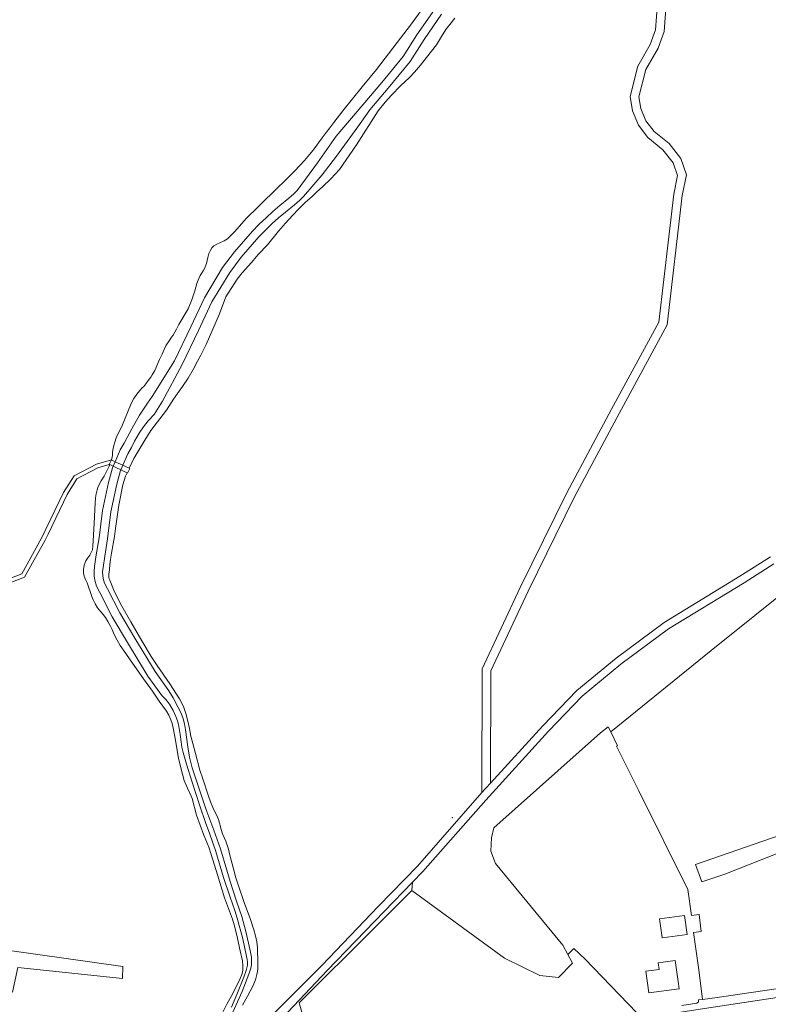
# Model space of a CAD drawing. Header units: metres. Extents: x 200176 to 205485, y 394066 to 399855.
# Tile 182 of 230: x 204366 to 204625, y 396569 to 396910. Entities that reach past the tile are written whole.
import ezdxf

# ---------------------------------------------------------------- set-up
doc = ezdxf.new("R2010")
doc.units = ezdxf.units.M
doc.layers.get('0').update_dxf_attribs({"lineweight": 25})
for name, color, linetype, lineweight in [('B-WE-GR-BOS_GEMENGD-GV', 40, 'Continuous', 13), ('B-WE-GR-BOS_LOOF-GV', 40, 'Continuous', 13), ('B-WE-GR-GRAS-GV', 60, 'Continuous', 13), ('B-WE-GR-HEIDE-GV', 200, 'Continuous', 13), ('B-WE-IE-MEUBILAIR_WEGMEUBILAIR-S', 7, 'Continuous', 25), ('B-WE-KW-KUNSTWERK_DEK-GV', 170, 'Continuous', 18), ('B-WE-OG-TERREIN_ERF-GV', 7, 'Continuous', 18), ('B-WE-OG-WATER-GV', 130, 'Continuous', 18), ('B-WE-OG-WATER_SLOOT-GV', 120, 'Continuous', 18), ('B-WE-OG-WEG-GV', 7, 'Continuous', 18), ('B-WE-VH-VERHARDING_ASFALT-GV', 252, 'Continuous', 18), ('B-WE-VH-VERHARDING_BETON-GV', 252, 'Continuous', 18), ('B-WE-VH-VERHARDING_FUNDERING_ZAND-GV', 7, 'Continuous', 18)]:
    doc.layers.add(name, color=color, linetype=linetype, lineweight=lineweight)

# ---------------------------------------------------------------- blocks, each defined once
blk = doc.blocks.new('SIE-WEG_SLAGBOOM-SO')
at = {"linetype": 'ByBlock', "lineweight": 18}
h = blk.add_hatch(color=0, dxfattribs=at)
h.dxf.hatch_style = 1
h.paths.add_polyline_path([(0, 0.5), (-1, 0.5), (-2, -0.5), (-1, -0.5)])
h.paths.add_polyline_path([(2, 0.5), (1, 0.5), (0, -0.5), (1, -0.5)])
at = {"color": 0, "linetype": 'ByBlock', "lineweight": 18}
blk.add_lwpolyline([(-2, 0.5), (2, 0.5), (2, -0.5), (-2, -0.5)], close=True, dxfattribs=at)
for points in [[(-2, -0.5), (-1, 0.5)], [(-1, -0.5), (0, 0.5)], [(0, -0.5), (1, 0.5)], [(1, -0.5), (2, 0.5)]]:
    blk.add_lwpolyline(points, dxfattribs=at)

msp = doc.modelspace()

# ---------------------------------------------------------------- linework, layer by layer
at = {"layer": 'B-WE-GR-BOS_GEMENGD-GV', "flags": 128}
for points in [[(204360.345, 396715.52), (204366.598, 396717.931), (204373.43, 396730.26), (204381.072, 396746.115), (204384.705, 396751.899), (204392.442, 396755.924), (204397.579, 396757.335), (204397.589, 396757.338), (204398.007, 396758.934), (204398.018, 396760.064), (204398.17, 396761.253), (204398.419, 396762.3), (204398.786, 396763.534), (204399.296, 396765.005), (204401.426, 396769.482), (204402.098, 396771.254), (204404.453, 396776.825), (204405.347, 396778.574), (204406.402, 396780.089), (204407.437, 396781.353), (204408.28, 396782.226), (204408.764, 396782.771), (204409.46, 396783.595), (204410.344, 396784.779), (204411.219, 396786.006), (204411.709, 396786.753), (204412.569, 396788.266), (204414.26, 396792.022), (204415.107, 396793.869), (204415.856, 396795.564), (204416.555, 396797.029), (204417.515, 396798.554), (204418.397, 396799.727), (204418.958, 396800.512), (204419.543, 396801.453), (204420.128, 396802.569), (204420.946, 396804.186), (204424.133, 396809.605), (204425.395, 396812.635), (204426.395, 396815.827), (204427.17, 396818.316), (204427.773, 396820.079), (204428.272, 396821.074), (204428.75, 396821.826), (204429.301, 396822.663), (204429.79, 396823.517), (204430.484, 396825.28), (204430.937, 396827.314), (204431.27, 396828.666), (204431.724, 396829.673), (204432.286, 396830.624), (204432.986, 396831.331), (204433.998, 396831.967), (204435.107, 396832.433), (204436.641, 396833.088), (204437.693, 396833.781), (204438.811, 396834.78), (204440.254, 396836.337), (204444.14, 396840.778), (204448.303, 396844.817), (204450.8, 396847.25), (204453.069, 396849.431), (204459.41, 396855.676), (204460.972, 396857.221), (204464.319, 396860.869), (204465.466, 396862.169), (204466.757, 396863.691), (204467.999, 396865.318), (204469.234, 396866.93), (204470.502, 396868.724), (204471.869, 396870.511), (204473.124, 396872.137), (204474.553, 396873.987), (204477.671, 396878.05), (204484.36, 396886.283), (204489.298, 396892.276), (204496.447, 396901.59), (204501.049, 396907.649), (204507.506, 396916.641)], [(204447.089, 396559.315), (204470.301, 396582.622), (204489.954, 396603.169), (204503.386, 396616.927), (204525.705, 396642.344), (204525.852, 396685.088), (204538.955, 396713.26), (204555.041, 396746.005), (204570.539, 396774.839), (204586.838, 396804.927), (204592.034, 396849.155), (204593.325, 396855.697), (204591.842, 396860.053), (204588.321, 396864.579), (204583.056, 396868.745), (204579.826, 396873.093), (204577.768, 396877.973), (204576.946, 396882.922), (204579.586, 396893.499), (204583.941, 396900.903), (204585.786, 396906.042), (204586.393, 396915.209)], [(204589.377, 396914.877), (204588.752, 396905.424), (204586.669, 396899.625), (204582.392, 396892.351), (204580.008, 396882.8), (204580.67, 396878.813), (204582.45, 396874.591), (204585.228, 396870.851), (204590.467, 396866.707), (204594.52, 396861.497), (204596.423, 396855.903), (204595, 396848.689), (204589.75, 396804.005), (204573.179, 396773.415), (204557.709, 396744.633), (204541.661, 396711.966), (204528.85, 396684.42), (204528.716, 396645.624), (204546.749, 396665.428), (204558.532, 396677.681), (204572.101, 396688.861), (204588.753, 396701.192), (204614.957, 396717.172), (204619.887, 396720.312), (204625.535, 396723.909)], [(204516.365, 396910.001), (204514.593, 396907.893), (204513.192, 396906.064), (204511.722, 396903.753), (204509.966, 396900.874), (204506.59, 396896.402), (204504.495, 396893.756), (204502.399, 396891.424), (204500.636, 396889.532), (204497.574, 396886.624), (204494.407, 396883.435), (204492.218, 396881.029), (204489.828, 396878.062), (204482.354, 396866.27), (204476.429, 396857.771), (204473.434, 396854.562), (204470.698, 396851.822), (204468.521, 396849.925), (204466.988, 396848.403), (204464.565, 396846.27), (204462.389, 396844.139), (204460.187, 396841.815), (204457.766, 396839.187), (204455.354, 396836.365), (204451.578, 396831.649), (204448.395, 396828.339), (204445.997, 396825.589), (204442.79, 396821.97), (204441.085, 396819.882), (204437.17, 396813.689), (204434.959, 396807.811), (204430.397, 396797.278), (204428.521, 396793.512), (204427.384, 396791.466), (204425.889, 396788.656), (204424.164, 396785.626), (204422.231, 396782.723), (204420.437, 396780.351), (204419.041, 396778.368), (204416.688, 396774.56), (204411.189, 396767.545), (204409.109, 396764.217), (204405.323, 396757.815), (204403.755, 396754.455), (204403.922, 396754.377), (204403.198, 396752.829), (204403.013, 396752.916), (204402.463, 396751.783), (204401.519, 396748.733), (204400.11, 396741.747), (204398.97, 396733.64), (204398.685, 396730.893), (204397.57, 396725.143), (204397.232, 396723.091), (204397.051, 396721.137), (204396.936, 396719.617), (204396.804, 396718.538), (204396.714, 396717.958), (204396.697, 396717.251), (204396.751, 396716.696), (204396.829, 396716.264), (204397.006, 396715.789), (204398.605, 396712.042), (204401.186, 396706.773), (204404.291, 396701.332), (204408.135, 396694.824), (204411.321, 396689.427), (204413.361, 396686.254), (204417.753, 396679.906), (204421.183, 396674.78), (204421.971, 396673.263), (204422.675, 396671.75), (204423.374, 396669.731), (204424.171, 396666.556), (204424.585, 396664.578), (204425.034, 396661.824), (204425.695, 396659.316), (204426.637, 396655.866), (204428.178, 396650.153), (204429.207, 396647.093), (204431.17, 396641.171), (204431.892, 396639.146), (204432.709, 396637.197), (204434.35, 396633.656), (204434.752, 396632.678), (204434.911, 396632.144), (204435.033, 396631.564), (204435.172, 396630.855), (204435.506, 396629.588), (204436.043, 396628.06), (204437.161, 396625.578), (204438.027, 396622.791), (204438.532, 396620.708), (204439.771, 396616.06), (204440.637, 396612.932), (204441.499, 396610.183), (204443.509, 396604.434), (204445.66, 396598.553), (204446.855, 396594.988), (204447.432, 396592.835), (204447.888, 396590.779), (204448.109, 396588.722), (204448.118, 396587.055), (204448.188, 396584.953), (204448.207, 396581.566), (204448.108, 396580.548), (204447.883, 396579.464), (204447.387, 396577.641), (204446.552, 396575.49), (204444.606, 396572.027), (204442.868, 396568.934)]]:
    msp.add_lwpolyline(points, dxfattribs=at)
at = {"layer": 'B-WE-GR-BOS_LOOF-GV', "flags": 128}
for points in [[(204435.447, 396565.143), (204437.593, 396569.519), (204439.481, 396572.672), (204442.16, 396578.067), (204442.667, 396579.439), (204442.891, 396580.276), (204443.051, 396581.097), (204443.092, 396581.937), (204443.077, 396582.657), (204442.869, 396584.18), (204442.153, 396587.685), (204440.886, 396593.507), (204440.081, 396596.711), (204439.485, 396598.665), (204436.755, 396606.014), (204434.241, 396613.925), (204432.136, 396620.943), (204431.325, 396623.504), (204429.567, 396627.662), (204426.972, 396634.588), (204425.477, 396640.29), (204425.18, 396641.158), (204423.906, 396643.915), (204422.807, 396646.584), (204421.589, 396650.875), (204420.789, 396654.317), (204419.603, 396661.055), (204419.081, 396664.16), (204418.625, 396666.214), (204418.194, 396667.565), (204417.486, 396669.115), (204416.631, 396670.464), (204414.137, 396673.944), (204411.762, 396677.411), (204408.683, 396681.742), (204404.077, 396688.301), (204402.626, 396690.388), (204400.634, 396693.231), (204399.576, 396695.106), (204398.591, 396696.989), (204397.814, 396698.762), (204397.247, 396699.924), (204396.368, 396701.513), (204395.534, 396702.836), (204394.694, 396703.967), (204393.959, 396704.833), (204392.742, 396706.22), (204391.967, 396707.588), (204391.258, 396709.007), (204390.802, 396710.119), (204389.265, 396714.895), (204388.619, 396716.038), (204388.136, 396717.213), (204387.896, 396718.335), (204387.897, 396719.482), (204388.201, 396720.919), (204388.785, 396722.436), (204389.45, 396723.555), (204390.131, 396724.488), (204390.595, 396725.341), (204391.003, 396726.256), (204391.175, 396727.646), (204391.329, 396729.378), (204391.696, 396737.58), (204391.828, 396740.467), (204391.92, 396742.137), (204392.142, 396744.222), (204392.334, 396745.616), (204392.688, 396747.008), (204392.941, 396747.813), (204393.349, 396748.799), (204394.1, 396750.154), (204395.052, 396751.71), (204396.796, 396755.208), (204397.017, 396755.719), (204396.865, 396755.79), (204392.878, 396754.566), (204385.692, 396750.828), (204382.304, 396745.434), (204375.697, 396731.727), (204374.678, 396729.613), (204367.58, 396716.803), (204360.73, 396714.162)], [(204626.621, 396721.45), (204616.362, 396714.917), (204590.239, 396698.985), (204573.738, 396686.767), (204560.341, 396675.728), (204548.689, 396663.612), (204527.012, 396639.805), (204505.336, 396615.12), (204501.75, 396611.447), (204501.498, 396608.562), (204533.531, 396585.116), (204545.704, 396579.174), (204552.223, 396578.416), (204557.069, 396583.435), (204555.442, 396586.394), (204553.691, 396589.579), (204530.359, 396617.891), (204528.807, 396622.112), (204528.981, 396626.77), (204529.874, 396630.231), (204566.738, 396662.988), (204569.409, 396665.044), (204570.262, 396663.344), (204605.045, 396691.533), (204635.197, 396715.696)]]:
    msp.add_lwpolyline(points, dxfattribs=at)
msp.add_lwpolyline([(204363.352, 396573.393), (204258.139, 396593.655), (204254.594, 396595.408), (204248.799, 396599.309), (204247.014, 396604.876), (204251.812, 396608.021), (204256.787, 396607.678), (204291.118, 396598.483), (204363.138, 396587.669), (204401.57, 396582.26), (204401.466, 396578.152), (204365.184, 396581.863)], close=True, dxfattribs=at)
at = {"layer": 'B-WE-GR-GRAS-GV', "flags": 128}
for points in [[(204635.197, 396715.696), (204605.045, 396691.533), (204570.262, 396663.344), (204572.649, 396658.586), (204572.261, 396658.368), (204579.964, 396642.962), (204596.882, 396608.919), (204598.172, 396599.837), (204600.801, 396600.178), (204601.548, 396594.411), (204598.891, 396594.066), (204600.728, 396581.088), (204602.015, 396570.864), (204607.084, 396571.502), (204631.421, 396575.138)], [(204631.048, 396622.545), (204609.679, 396614.136), (204601.794, 396611.506), (204599.528, 396617.466), (204637.514, 396630.632)]]:
    msp.add_lwpolyline(points, dxfattribs=at)
msp.add_lwpolyline([(204501.498, 396608.562), (204488.224, 396595.222), (204462.526, 396569.698), (204463.666, 396565.673), (204478.899, 396564.193), (204497.231, 396562.806), (204512.443, 396561.539), (204533.042, 396560.821), (204541.848, 396561.056), (204550.519, 396561.666), (204577.555, 396565.796), (204579.283, 396566.282), (204561.305, 396584.943), (204557.531, 396588.43), (204555.442, 396586.394), (204557.069, 396583.435), (204552.223, 396578.416), (204545.704, 396579.174), (204533.531, 396585.116)], close=True, dxfattribs=at)
at = {"layer": 'B-WE-GR-HEIDE-GV', "flags": 128}
msp.add_lwpolyline([(204401.57, 396582.26), (204363.138, 396587.669), (204291.118, 396598.483), (204256.787, 396607.678), (204251.812, 396608.021), (204247.014, 396604.876), (204248.799, 396599.309), (204254.594, 396595.408), (204258.139, 396593.655), (204363.352, 396573.393), (204365.184, 396581.863), (204401.466, 396578.152)], close=True, dxfattribs=at)
at = {"layer": 'B-WE-KW-KUNSTWERK_DEK-GV', "flags": 128}
msp.add_lwpolyline([(204396.865, 396755.79), (204397.017, 396755.719), (204398.176, 396755.177), (204399.088, 396754.751), (204400.848, 396753.928), (204401.488, 396753.628), (204403.013, 396752.916), (204403.198, 396752.829), (204403.922, 396754.377), (204403.755, 396754.455), (204402.233, 396755.167), (204401.534, 396755.494), (204399.982, 396756.219), (204398.861, 396756.743), (204397.589, 396757.338)], close=True, dxfattribs=at)
at = {"layer": 'B-WE-OG-TERREIN_ERF-GV', "flags": 128}
msp.add_lwpolyline([(204594.791, 396568.779), (204599.999, 396569.557), (204600.645, 396570.092), (204600.576, 396570.683), (204602.015, 396570.864), (204600.728, 396581.088), (204598.891, 396594.066), (204601.548, 396594.411), (204600.801, 396600.178), (204598.172, 396599.837), (204596.882, 396608.919), (204579.964, 396642.962), (204572.261, 396658.368), (204572.649, 396658.586), (204570.262, 396663.344), (204569.409, 396665.044), (204566.738, 396662.988), (204529.874, 396630.231), (204528.981, 396626.77), (204528.807, 396622.112), (204530.359, 396617.891), (204553.691, 396589.579), (204555.442, 396586.394), (204557.531, 396588.43), (204561.305, 396584.943), (204579.283, 396566.282)], dxfattribs=at)
for points in [[(204587.997, 396592.239), (204587.106, 396598.68), (204595.74, 396599.875), (204596.648, 396593.311), (204588.014, 396592.116)], [(204593.542, 396577.023), (204593.88, 396574.546), (204583.415, 396573.118), (204582.389, 396580.637), (204586.996, 396581.266), (204586.686, 396583.487), (204592.552, 396584.291)]]:
    msp.add_lwpolyline(points, close=True, dxfattribs=at)
at = {"layer": 'B-WE-OG-WATER-GV', "flags": 128}
for points in [[(204509.469, 396913.204), (204503.233, 396904.329), (204498.51, 396896.745), (204491.071, 396887.778), (204484.554, 396880.126), (204475.335, 396869.233), (204468.808, 396860.052), (204461.824, 396850.427), (204460.689, 396849.292), (204459.004, 396847.816), (204455.884, 396845.265), (204453.436, 396843.242), (204451.215, 396841.19), (204448.624, 396838.718), (204446.43, 396836.428), (204440.17, 396829.285), (204436.053, 396823.841), (204429.75, 396813.402), (204425.066, 396803.344), (204419.383, 396791.65), (204411.679, 396779.267), (204410.046, 396776.932), (204408.688, 396774.911), (204407.333, 396772.774), (204404.64, 396768.152), (204403.014, 396765.153), (204401.972, 396763.105), (204400.658, 396760.846), (204398.861, 396756.743), (204398.176, 396755.177), (204397.927, 396754.61), (204396.632, 396749.598), (204394.515, 396739.876), (204393.342, 396730.472), (204392.353, 396724.539), (204391.782, 396720.521), (204391.616, 396718.751), (204391.639, 396717.207), (204391.827, 396715.78), (204392.424, 396713.712), (204393.57, 396711.477), (204397.888, 396703.061), (204403.159, 396694.226), (204410.228, 396682.637), (204415.025, 396675.882), (204416.462, 396674.522), (204417.651, 396672.976), (204418.96, 396670.741), (204419.827, 396668.719), (204420.451, 396667.117), (204420.825, 396665.878), (204421.313, 396662.426), (204421.666, 396659.896), (204421.932, 396658.111), (204422.378, 396656.241), (204423.507, 396652.215), (204425.534, 396645.963), (204428.035, 396638.124), (204430.253, 396631.68), (204431.56, 396628.369), (204433.693, 396622.054), (204436.404, 396612.971), (204438.703, 396606.276), (204440.234, 396601.665), (204441.084, 396598.93), (204443.093, 396591.78), (204444.334, 396585.674), (204444.501, 396584.657), (204444.612, 396583.706), (204444.62, 396582.732), (204444.447, 396581.856), (204444.202, 396580.907), (204443.37, 396578.559), (204440.994, 396572.621), (204439.143, 396568.197)], [(204438.521, 396564.154), (204442.863, 396573.653), (204445.12, 396579.577), (204445.501, 396580.601), (204445.812, 396581.657), (204445.99, 396582.811), (204446.044, 396583.519), (204446.042, 396584.464), (204445.991, 396585.457), (204445.591, 396587.748), (204444.071, 396594.372), (204442.726, 396599.503), (204440.894, 396604.848), (204438.687, 396611.642), (204437.55, 396615.501), (204435.299, 396622.9), (204433.063, 396629.335), (204430.228, 396636.754), (204428.013, 396643.362), (204426.909, 396646.729), (204425.532, 396650.935), (204424.643, 396654.566), (204423.983, 396658.163), (204423.228, 396664.065), (204422.849, 396666.19), (204422.394, 396667.877), (204421.702, 396669.813), (204420.594, 396672.02), (204418.9, 396675.17), (204417.429, 396677.59), (204412.692, 396684.261), (204405.684, 396695.75), (204400.469, 396704.491), (204396.195, 396712.822), (204395.179, 396714.804), (204394.722, 396716.386), (204394.585, 396717.422), (204394.567, 396718.635), (204394.711, 396720.176), (204395.268, 396724.089), (204396.261, 396730.047), (204397.425, 396739.379), (204399.502, 396748.915), (204400.723, 396753.643), (204400.848, 396753.928), (204401.534, 396755.494), (204403.292, 396759.509), (204404.563, 396761.694), (204405.625, 396763.782), (204407.158, 396766.61), (204408.638, 396768.763), (204410.333, 396770.833), (204412.322, 396773.01), (204415.31, 396777.642), (204422.014, 396790.316), (204427.729, 396802.076), (204432.357, 396812.013), (204438.498, 396822.185), (204442.458, 396827.421), (204448.605, 396834.435), (204450.708, 396836.63), (204453.233, 396839.04), (204455.378, 396841.02), (204457.757, 396842.986), (204460.909, 396845.565), (204462.706, 396847.138), (204463.979, 396848.412), (204470.473, 396855.833), (204475.476, 396862.33), (204482.847, 396872.43), (204486.899, 396878.331), (204493.329, 396885.88), (204500.907, 396895.016), (204505.693, 396902.701), (204511.788, 396911.375)]]:
    msp.add_lwpolyline(points, dxfattribs=at)
at = {"layer": 'B-WE-OG-WATER_SLOOT-GV', "flags": 128}
for points in [[(204507.506, 396916.641), (204501.049, 396907.649), (204496.447, 396901.59), (204489.298, 396892.276), (204484.36, 396886.283), (204477.671, 396878.05), (204474.553, 396873.987), (204473.124, 396872.137), (204471.869, 396870.511), (204470.502, 396868.724), (204469.234, 396866.93), (204467.999, 396865.318), (204466.757, 396863.691), (204465.466, 396862.169), (204464.319, 396860.869), (204460.972, 396857.221), (204459.41, 396855.676), (204453.069, 396849.431), (204450.8, 396847.25), (204448.303, 396844.817), (204444.14, 396840.778), (204440.254, 396836.337), (204438.811, 396834.78), (204437.693, 396833.781), (204436.641, 396833.088), (204435.107, 396832.433), (204433.998, 396831.967), (204432.986, 396831.331), (204432.286, 396830.624), (204431.724, 396829.673), (204431.27, 396828.666), (204430.937, 396827.314), (204430.484, 396825.28), (204429.79, 396823.517), (204429.301, 396822.663), (204428.75, 396821.826), (204428.272, 396821.074), (204427.773, 396820.079), (204427.17, 396818.316), (204426.395, 396815.827), (204425.395, 396812.635), (204424.133, 396809.605), (204420.946, 396804.186), (204420.128, 396802.569), (204419.543, 396801.453), (204418.958, 396800.512), (204418.397, 396799.727), (204417.515, 396798.554), (204416.555, 396797.029), (204415.856, 396795.564), (204415.107, 396793.869), (204414.26, 396792.022), (204412.569, 396788.266), (204411.709, 396786.753), (204411.219, 396786.006), (204410.344, 396784.779), (204409.46, 396783.595), (204408.764, 396782.771), (204408.28, 396782.226), (204407.437, 396781.353), (204406.402, 396780.089), (204405.347, 396778.574), (204404.453, 396776.825), (204402.098, 396771.254), (204401.426, 396769.482), (204399.296, 396765.005), (204398.786, 396763.534), (204398.419, 396762.3), (204398.17, 396761.253), (204398.018, 396760.064), (204398.007, 396758.934), (204397.589, 396757.338), (204396.865, 396755.79), (204397.017, 396755.719), (204396.796, 396755.208), (204395.052, 396751.71), (204394.1, 396750.154), (204393.349, 396748.799), (204392.941, 396747.813), (204392.688, 396747.008), (204392.334, 396745.616), (204392.142, 396744.222), (204391.92, 396742.137), (204391.828, 396740.467), (204391.696, 396737.58), (204391.329, 396729.378), (204391.175, 396727.646), (204391.003, 396726.256), (204390.595, 396725.341), (204390.131, 396724.488), (204389.45, 396723.555), (204388.785, 396722.436), (204388.201, 396720.919), (204387.897, 396719.482), (204387.896, 396718.335), (204388.136, 396717.213), (204388.619, 396716.038), (204389.265, 396714.895), (204390.802, 396710.119), (204391.258, 396709.007), (204391.967, 396707.588), (204392.742, 396706.22), (204393.959, 396704.833), (204394.694, 396703.967), (204395.534, 396702.836), (204396.368, 396701.513), (204397.247, 396699.924), (204397.814, 396698.762), (204398.591, 396696.989), (204399.576, 396695.106), (204400.634, 396693.231), (204402.626, 396690.388), (204404.077, 396688.301), (204408.683, 396681.742), (204411.762, 396677.411), (204414.137, 396673.944), (204416.631, 396670.464), (204417.486, 396669.115), (204418.194, 396667.565), (204418.625, 396666.214), (204419.081, 396664.16), (204419.603, 396661.055), (204420.789, 396654.317), (204421.589, 396650.875), (204422.807, 396646.584), (204423.906, 396643.915), (204425.18, 396641.158), (204425.477, 396640.29), (204426.972, 396634.588), (204429.567, 396627.662), (204431.325, 396623.504), (204432.136, 396620.943), (204434.241, 396613.925), (204436.755, 396606.014), (204439.485, 396598.665), (204440.081, 396596.711), (204440.886, 396593.507), (204442.153, 396587.685), (204442.869, 396584.18), (204443.077, 396582.657), (204443.092, 396581.937), (204443.051, 396581.097), (204442.891, 396580.276), (204442.667, 396579.439), (204442.16, 396578.067), (204439.481, 396572.672), (204437.593, 396569.519), (204435.447, 396565.143)], [(204439.143, 396568.197), (204440.994, 396572.621), (204443.37, 396578.559), (204444.202, 396580.907), (204444.447, 396581.856), (204444.62, 396582.732), (204444.612, 396583.706), (204444.501, 396584.657), (204444.334, 396585.674), (204443.093, 396591.78), (204441.084, 396598.93), (204440.234, 396601.665), (204438.703, 396606.276), (204436.404, 396612.971), (204433.693, 396622.054), (204431.56, 396628.369), (204430.253, 396631.68), (204428.035, 396638.124), (204425.534, 396645.963), (204423.507, 396652.215), (204422.378, 396656.241), (204421.932, 396658.111), (204421.666, 396659.896), (204421.313, 396662.426), (204420.825, 396665.878), (204420.451, 396667.117), (204419.827, 396668.719), (204418.96, 396670.741), (204417.651, 396672.976), (204416.462, 396674.522), (204415.025, 396675.882), (204410.228, 396682.637), (204403.159, 396694.226), (204397.888, 396703.061), (204393.57, 396711.477), (204392.424, 396713.712), (204391.827, 396715.78), (204391.639, 396717.207), (204391.616, 396718.751), (204391.782, 396720.521), (204392.353, 396724.539), (204393.342, 396730.472), (204394.515, 396739.876), (204396.632, 396749.598), (204397.927, 396754.61), (204398.176, 396755.177), (204398.861, 396756.743), (204400.658, 396760.846), (204401.972, 396763.105), (204403.014, 396765.153), (204404.64, 396768.152), (204407.333, 396772.774), (204408.688, 396774.911), (204410.046, 396776.932), (204411.679, 396779.267), (204419.383, 396791.65), (204425.066, 396803.344), (204429.75, 396813.402), (204436.053, 396823.841), (204440.17, 396829.285), (204446.43, 396836.428), (204448.624, 396838.718), (204451.215, 396841.19), (204453.436, 396843.242), (204455.884, 396845.265), (204459.004, 396847.816), (204460.689, 396849.292), (204461.824, 396850.427), (204468.808, 396860.052), (204475.335, 396869.233), (204484.554, 396880.126), (204491.071, 396887.778), (204498.51, 396896.745), (204503.233, 396904.329), (204509.469, 396913.204)], [(204511.788, 396911.375), (204505.693, 396902.701), (204500.907, 396895.016), (204493.329, 396885.88), (204486.899, 396878.331), (204482.847, 396872.43), (204475.476, 396862.33), (204470.473, 396855.833), (204463.979, 396848.412), (204462.706, 396847.138), (204460.909, 396845.565), (204457.757, 396842.986), (204455.378, 396841.02), (204453.233, 396839.04), (204450.708, 396836.63), (204448.605, 396834.435), (204442.458, 396827.421), (204438.498, 396822.185), (204432.357, 396812.013), (204427.729, 396802.076), (204422.014, 396790.316), (204415.31, 396777.642), (204412.322, 396773.01), (204410.333, 396770.833), (204408.638, 396768.763), (204407.158, 396766.61), (204405.625, 396763.782), (204404.563, 396761.694), (204403.292, 396759.509), (204401.534, 396755.494), (204400.848, 396753.928), (204400.723, 396753.643), (204399.502, 396748.915), (204397.425, 396739.379), (204396.261, 396730.047), (204395.268, 396724.089), (204394.711, 396720.176), (204394.567, 396718.635), (204394.585, 396717.422), (204394.722, 396716.386), (204395.179, 396714.804), (204396.195, 396712.822), (204400.469, 396704.491), (204405.684, 396695.75), (204412.692, 396684.261), (204417.429, 396677.59), (204418.9, 396675.17), (204420.594, 396672.02), (204421.702, 396669.813), (204422.394, 396667.877), (204422.849, 396666.19), (204423.228, 396664.065), (204423.983, 396658.163), (204424.643, 396654.566), (204425.532, 396650.935), (204426.909, 396646.729), (204428.013, 396643.362), (204430.228, 396636.754), (204433.063, 396629.335), (204435.299, 396622.9), (204437.55, 396615.501), (204438.687, 396611.642), (204440.894, 396604.848), (204442.726, 396599.503), (204444.071, 396594.372), (204445.591, 396587.748), (204445.991, 396585.457), (204446.042, 396584.464), (204446.044, 396583.519), (204445.99, 396582.811), (204445.812, 396581.657), (204445.501, 396580.601), (204445.12, 396579.577), (204442.863, 396573.653), (204438.521, 396564.154)], [(204442.868, 396568.934), (204444.606, 396572.027), (204446.552, 396575.49), (204447.387, 396577.641), (204447.883, 396579.464), (204448.108, 396580.548), (204448.207, 396581.566), (204448.188, 396584.953), (204448.118, 396587.055), (204448.109, 396588.722), (204447.888, 396590.779), (204447.432, 396592.835), (204446.855, 396594.988), (204445.66, 396598.553), (204443.509, 396604.434), (204441.499, 396610.183), (204440.637, 396612.932), (204439.771, 396616.06), (204438.532, 396620.708), (204438.027, 396622.791), (204437.161, 396625.578), (204436.043, 396628.06), (204435.506, 396629.588), (204435.172, 396630.855), (204435.033, 396631.564), (204434.911, 396632.144), (204434.752, 396632.678), (204434.35, 396633.656), (204432.709, 396637.197), (204431.892, 396639.146), (204431.17, 396641.171), (204429.207, 396647.093), (204428.178, 396650.153), (204426.637, 396655.866), (204425.695, 396659.316), (204425.034, 396661.824), (204424.585, 396664.578), (204424.171, 396666.556), (204423.374, 396669.731), (204422.675, 396671.75), (204421.971, 396673.263), (204421.183, 396674.78), (204417.753, 396679.906), (204413.361, 396686.254), (204411.321, 396689.427), (204408.135, 396694.824), (204404.291, 396701.332), (204401.186, 396706.773), (204398.605, 396712.042), (204397.006, 396715.789), (204396.829, 396716.264), (204396.751, 396716.696), (204396.697, 396717.251), (204396.714, 396717.958), (204396.804, 396718.538), (204396.936, 396719.617), (204397.051, 396721.137), (204397.232, 396723.091), (204397.57, 396725.143), (204398.685, 396730.893), (204398.97, 396733.64), (204400.11, 396741.747), (204401.519, 396748.733), (204402.463, 396751.783), (204403.013, 396752.916), (204403.198, 396752.829), (204403.922, 396754.377), (204403.755, 396754.455), (204405.323, 396757.815), (204409.109, 396764.217), (204411.189, 396767.545), (204416.688, 396774.56), (204419.041, 396778.368), (204420.437, 396780.351), (204422.231, 396782.723), (204424.164, 396785.626), (204425.889, 396788.656), (204427.384, 396791.466), (204428.521, 396793.512), (204430.397, 396797.278), (204434.959, 396807.811), (204437.17, 396813.689), (204441.085, 396819.882), (204442.79, 396821.97), (204445.997, 396825.589), (204448.395, 396828.339), (204451.578, 396831.649), (204455.354, 396836.365), (204457.766, 396839.187), (204460.187, 396841.815), (204462.389, 396844.139), (204464.565, 396846.27), (204466.988, 396848.403), (204468.521, 396849.925), (204470.698, 396851.822), (204473.434, 396854.562), (204476.429, 396857.771), (204482.354, 396866.27), (204489.828, 396878.062), (204492.218, 396881.029), (204494.407, 396883.435), (204497.574, 396886.624), (204500.636, 396889.532), (204502.399, 396891.424), (204504.495, 396893.756), (204506.59, 396896.402), (204509.966, 396900.874), (204511.722, 396903.753), (204513.192, 396906.064), (204514.593, 396907.893), (204516.365, 396910.001)]]:
    msp.add_lwpolyline(points, dxfattribs=at)
at = {"layer": 'B-WE-OG-WEG-GV', "flags": 128}
msp.add_lwpolyline([(204463.666, 396565.673), (204462.526, 396569.698), (204488.224, 396595.222), (204501.498, 396608.562), (204501.75, 396611.447), (204491.855, 396601.312), (204472.211, 396580.852), (204454.829, 396562.391)], dxfattribs=at)
at = {"layer": 'B-WE-VH-VERHARDING_ASFALT-GV', "flags": 128}
msp.add_lwpolyline([(204693.689, 396580.378), (204639.888, 396573.281), (204627.783, 396571.582), (204602.636, 396567.686), (204594.519, 396566.428), (204585.247, 396564.992), (204581.444, 396564.319), (204556.131, 396560.316)], dxfattribs=at)
at = {"layer": 'B-WE-VH-VERHARDING_BETON-GV', "flags": 128}
msp.add_lwpolyline([(204401.534, 396755.494), (204399.982, 396756.219), (204398.861, 396756.743), (204397.589, 396757.338), (204396.865, 396755.79), (204397.017, 396755.719), (204398.176, 396755.177), (204399.088, 396754.751), (204400.848, 396753.928), (204401.488, 396753.628), (204403.013, 396752.916), (204403.198, 396752.829), (204403.922, 396754.377), (204403.755, 396754.455), (204402.233, 396755.167)], close=True, dxfattribs=at)
at = {"layer": 'B-WE-VH-VERHARDING_FUNDERING_ZAND-GV', "flags": 128}
for points in [[(204586.393, 396915.209), (204585.786, 396906.042), (204583.941, 396900.903), (204579.586, 396893.499), (204576.946, 396882.922), (204577.768, 396877.973), (204579.826, 396873.093), (204583.056, 396868.745), (204588.321, 396864.579), (204591.842, 396860.053), (204593.325, 396855.697), (204592.034, 396849.155), (204586.838, 396804.927), (204570.539, 396774.839), (204555.041, 396746.005), (204538.955, 396713.26), (204525.852, 396685.088), (204525.705, 396642.344), (204528.716, 396645.624), (204528.85, 396684.42), (204541.661, 396711.966), (204557.709, 396744.633), (204573.179, 396773.415), (204589.75, 396804.005), (204595, 396848.689), (204596.423, 396855.903), (204594.52, 396861.497), (204590.467, 396866.707), (204585.228, 396870.851), (204582.45, 396874.591), (204580.67, 396878.813), (204580.008, 396882.8), (204582.392, 396892.351), (204586.669, 396899.625), (204588.752, 396905.424), (204589.377, 396914.877)], [(204360.73, 396714.162), (204367.58, 396716.803), (204374.678, 396729.613), (204375.697, 396731.727), (204382.304, 396745.434), (204385.692, 396750.828), (204392.878, 396754.566), (204396.865, 396755.79), (204397.589, 396757.338), (204397.579, 396757.335), (204392.442, 396755.924), (204384.705, 396751.899), (204381.072, 396746.115), (204373.43, 396730.26), (204366.598, 396717.931), (204360.345, 396715.52)], [(204625.535, 396723.909), (204619.887, 396720.312), (204614.957, 396717.172), (204588.753, 396701.192), (204572.101, 396688.861), (204558.532, 396677.681), (204546.749, 396665.428), (204528.716, 396645.624), (204525.705, 396642.344), (204503.386, 396616.927), (204489.954, 396603.169), (204470.301, 396582.622), (204447.089, 396559.315)], [(204454.829, 396562.391), (204472.211, 396580.852), (204491.855, 396601.312), (204501.75, 396611.447), (204505.336, 396615.12), (204527.012, 396639.805), (204548.689, 396663.612), (204560.341, 396675.728), (204573.738, 396686.767), (204590.239, 396698.985), (204616.362, 396714.917), (204626.621, 396721.45)]]:
    msp.add_lwpolyline(points, dxfattribs=at)

# ---------------------------------------------------------------- block references
at = {"layer": 'B-WE-IE-MEUBILAIR_WEGMEUBILAIR-S', "xscale": 0.02, "yscale": 0.02, "zscale": 0.02}
msp.add_blockref('SIE-WEG_SLAGBOOM-SO', (204515.469, 396633.709), dxfattribs=at)

doc.saveas('drawing.dxf')
